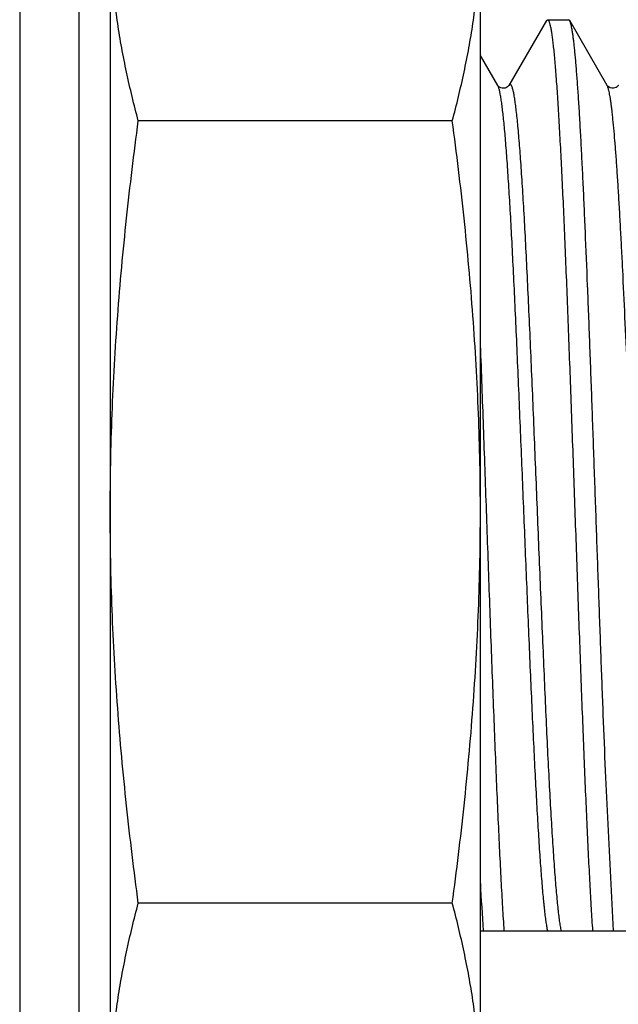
# Model space of a CAD drawing. Header units: inches. Extents: x 0 to 22, y 0 to 17.
# Tile 32 of 59: x 11.908 to 12.022, y 11.971 to 12.159. Entities that reach past the tile are written whole.
import ezdxf

# ---------------------------------------------------------------- set-up
doc = ezdxf.new("R2010")
doc.units = ezdxf.units.IN
doc.header["$LTSCALE"] = 1.21
doc.header["$MEASUREMENT"] = 0
doc.layers.get('0').update_dxf_attribs({"linetype": 'CONTINUOUS'})

msp = doc.modelspace()

# ---------------------------------------------------------------- linework, layer by layer
at = {"color": 7, "linetype": 'CONTINUOUS'}
for p, q in [((11.90766, 14.29714), (11.90766, 10.96489)), ((11.91891, 14.28964), (11.91891, 11.1952)), ((11.92491, 12.21663), (11.92491, 11.91363)), ((11.99541, 11.93613), (11.99541, 12.19413)), ((12.008, 12.1587), (12.00086, 12.14636)), ((12.008, 12.1587), (12.0082, 12.15888)), ((12.0082, 12.15888), (12.01221, 12.15888)), ((12.01242, 12.1587), (12.01221, 12.15888)), ((12.01955, 12.14636), (12.01242, 12.1587)), ((11.99873, 12.14636), (11.99541, 12.15209)), ((11.99006, 12.13961), (11.93026, 12.13961)), ((12.02079, 11.98538), (12.01925, 12.01582)), ((11.99006, 11.99065), (11.93026, 11.99065)), ((11.99541, 11.98538), (12.14367, 11.98538))]:
    msp.add_line(p, q, dxfattribs=at)
for points in [[(12.00086, 12.14636), (12.00085, 12.14634), (12.0008, 12.14629), (12.00072, 12.1462), (12.00059, 12.14608), (12.00039, 12.14596), (12.00013, 12.14586), (11.99986, 12.14582), (11.99958, 12.14583), (11.99931, 12.14591), (11.99908, 12.14602), (11.99892, 12.14615), (11.99881, 12.14625), (11.99875, 12.14632), (11.99873, 12.14636)], [(12.02169, 12.14636), (12.02167, 12.14635), (12.02164, 12.14629), (12.02156, 12.14621), (12.02144, 12.1461), (12.02126, 12.14598), (12.02102, 12.14588), (12.02075, 12.14582), (12.02046, 12.14583), (12.02016, 12.1459), (12.01992, 12.14602), (12.01975, 12.14614), (12.01965, 12.14624), (12.01958, 12.14632), (12.01956, 12.14636), (12.01955, 12.14636)]]:
    msp.add_lwpolyline(points, dxfattribs=at)
msp.add_arc((12.68097, 12.03079), 0.68653, 183.03895, 183.79258, dxfattribs=at)
for points, knots in [([(11.93026, 12.13961), (11.92944, 12.14268), (11.92831, 12.1473), (11.92708, 12.15352), (11.9263, 12.15817), (11.92569, 12.16283), (11.92524, 12.1675), (11.92497, 12.17217), (11.92491, 12.17529), (11.92491, 12.17684)], [0, 0, 0, 0, 0.252843, 0.378417, 0.503464, 0.628047, 0.752254, 0.876196, 1, 1, 1, 1]), ([(11.99006, 12.13961), (11.99089, 12.14268), (11.99201, 12.1473), (11.99325, 12.15352), (11.99402, 12.15817), (11.99463, 12.16283), (11.99508, 12.1675), (11.99535, 12.17217), (11.99541, 12.17529), (11.99541, 12.17684)], [0, 0, 0, 0, 0.252843, 0.378417, 0.503464, 0.628047, 0.752254, 0.876196, 1, 1, 1, 1]), ([(12.0082, 12.15888), (12.00821, 12.15888), (12.00823, 12.15887), (12.00827, 12.15886), (12.0083, 12.15883), (12.00834, 12.1588), (12.00837, 12.15876), (12.0084, 12.1587), (12.00844, 12.15864), (12.00848, 12.15854), (12.00854, 12.15839), (12.00861, 12.15818), (12.00867, 12.15793), (12.00874, 12.15764), (12.00881, 12.15732), (12.00887, 12.15696), (12.00894, 12.15656), (12.00903, 12.15595), (12.00915, 12.1551), (12.00928, 12.15397), (12.00941, 12.15269), (12.00955, 12.15127), (12.00968, 12.14971), (12.00981, 12.14801), (12.00995, 12.14618), (12.01013, 12.14347), (12.01036, 12.13977), (12.01062, 12.13497), (12.01089, 12.12971), (12.01116, 12.12404), (12.01142, 12.11797), (12.01169, 12.11156), (12.01196, 12.10485), (12.01222, 12.09788), (12.01249, 12.09069), (12.01276, 12.08334), (12.01312, 12.07334), (12.01356, 12.06079), (12.01409, 12.0459), (12.01453, 12.03374), (12.0149, 12.02435), (12.01516, 12.01768), (12.01543, 12.01133), (12.0157, 12.00532), (12.01596, 11.9997), (12.01623, 11.99452), (12.01649, 11.98979), (12.01668, 11.9868), (12.01678, 11.98538)], [0, 0, 0, 0, 0.000195, 0.000404, 0.000641, 0.000914, 0.001228, 0.001587, 0.001993, 0.002449, 0.003512, 0.004781, 0.006261, 0.007952, 0.009856, 0.011972, 0.014301, 0.016842, 0.022559, 0.029115, 0.036502, 0.044709, 0.053723, 0.063529, 0.074114, 0.085459, 0.110356, 0.138061, 0.168394, 0.201157, 0.236137, 0.273106, 0.311824, 0.352037, 0.393484, 0.435893, 0.478988, 0.566107, 0.65257, 0.736123, 0.776123, 0.814588, 0.851267, 0.885921, 0.918324, 0.948265, 0.975549, 1, 1, 1, 1]), ([(12.01925, 12.01582), (12.01911, 12.01938), (12.01881, 12.0267), (12.01839, 12.03795), (12.01797, 12.04964), (12.01754, 12.06159), (12.01712, 12.0736), (12.0167, 12.08547), (12.01627, 12.09701), (12.01585, 12.10801), (12.01549, 12.11676), (12.0152, 12.12337), (12.01499, 12.12797), (12.01477, 12.13231), (12.01456, 12.13637), (12.01435, 12.14014), (12.01414, 12.14359), (12.01392, 12.14672), (12.01374, 12.14912), (12.01359, 12.15086), (12.01349, 12.15204), (12.01338, 12.15312), (12.01328, 12.15411), (12.01317, 12.15502), (12.01306, 12.15582), (12.01296, 12.15654), (12.01285, 12.15716), (12.01276, 12.15761), (12.01269, 12.15793), (12.01263, 12.15813), (12.01258, 12.15831), (12.01253, 12.15846), (12.01247, 12.15859), (12.01243, 12.15867), (12.01242, 12.1587)], [0, 0, 0, 0, 0.074576, 0.153633, 0.235859, 0.319891, 0.404336, 0.487792, 0.568875, 0.646241, 0.718607, 0.752536, 0.784774, 0.815185, 0.843646, 0.870038, 0.894252, 0.916189, 0.935759, 0.944631, 0.952883, 0.960507, 0.967494, 0.97384, 0.979537, 0.984581, 0.98897, 0.992702, 0.994322, 0.995778, 0.997072, 0.998205, 0.99918, 1, 1, 1, 1]), ([(11.92491, 12.06513), (11.92491, 12.06824), (11.92497, 12.07447), (11.92524, 12.08381), (11.92569, 12.09314), (11.9263, 12.10246), (11.92708, 12.11177), (11.92831, 12.12416), (11.92943, 12.13343), (11.93026, 12.13961)], [0, 0, 0, 0, 0.125, 0.250001, 0.375001, 0.500002, 0.625003, 0.750004, 1, 1, 1, 1]), ([(11.99541, 12.06513), (11.99541, 12.06824), (11.99535, 12.07447), (11.99508, 12.08381), (11.99463, 12.09314), (11.99402, 12.10246), (11.99325, 12.11177), (11.99202, 12.12416), (11.99089, 12.13343), (11.99006, 12.13961)], [0, 0, 0, 0, 0.125, 0.250001, 0.375001, 0.500002, 0.625003, 0.750004, 1, 1, 1, 1]), ([(11.99996, 11.98538), (11.99986, 11.98689), (11.99966, 11.99009), (11.99938, 11.99515), (11.9991, 12.00072), (11.99882, 12.00677), (11.99853, 12.01325), (11.99825, 12.02011), (11.99797, 12.0273), (11.99758, 12.0374), (11.99711, 12.05043), (11.99655, 12.0663), (11.99599, 12.08214), (11.99561, 12.09263), (11.99541, 12.09779)], [0, 0, 0, 0, 0.040242, 0.085396, 0.135133, 0.189089, 0.246867, 0.308044, 0.372172, 0.438778, 0.577454, 0.720004, 0.862244, 1, 1, 1, 1]), ([(11.93026, 11.99065), (11.92943, 11.99682), (11.92831, 12.00609), (11.92708, 12.01849), (11.9263, 12.0278), (11.92569, 12.03712), (11.92524, 12.04645), (11.92497, 12.05579), (11.92491, 12.06201), (11.92491, 12.06513)], [0, 0, 0, 0, 0.249996, 0.374997, 0.499998, 0.624999, 0.749999, 0.875, 1, 1, 1, 1]), ([(11.99006, 11.99065), (11.99089, 11.99682), (11.99202, 12.00609), (11.99325, 12.01849), (11.99402, 12.0278), (11.99463, 12.03712), (11.99508, 12.04645), (11.99535, 12.05579), (11.99541, 12.06201), (11.99541, 12.06513)], [0, 0, 0, 0, 0.249996, 0.374997, 0.499998, 0.624999, 0.749999, 0.875, 1, 1, 1, 1]), ([(11.92491, 11.95341), (11.92491, 11.95497), (11.92497, 11.95808), (11.92524, 11.96275), (11.92569, 11.96742), (11.9263, 11.97208), (11.92708, 11.97674), (11.92831, 11.98295), (11.92944, 11.98758), (11.93026, 11.99065)], [0, 0, 0, 0, 0.123804, 0.247746, 0.371953, 0.496536, 0.621583, 0.747157, 1, 1, 1, 1]), ([(11.99541, 11.95341), (11.99541, 11.95497), (11.99535, 11.95808), (11.99508, 11.96275), (11.99463, 11.96742), (11.99402, 11.97208), (11.99325, 11.97674), (11.99201, 11.98295), (11.99089, 11.98758), (11.99006, 11.99065)], [0, 0, 0, 0, 0.123804, 0.247746, 0.371953, 0.496536, 0.621583, 0.747157, 1, 1, 1, 1])]:
    msp.add_open_spline(points, degree=3, knots=knots, dxfattribs=at)
at = {"color": 9, "linetype": 'CONTINUOUS'}
for points, knots in [([(12.00823, 11.98538), (12.0082, 11.98551), (12.00815, 11.98579), (12.00805, 11.98639), (12.00792, 11.98723), (12.00777, 11.98837), (12.00766, 11.98941), (12.00756, 11.99032), (12.00746, 11.99133), (12.00733, 11.99268), (12.00718, 11.99442), (12.00704, 11.99629), (12.00689, 11.99831), (12.00668, 12.00125), (12.00643, 12.00525), (12.00614, 12.0104), (12.00584, 12.01599), (12.00555, 12.02197), (12.00525, 12.0283), (12.00496, 12.03493), (12.00456, 12.0442), (12.00407, 12.05611), (12.00348, 12.07052), (12.00299, 12.0825), (12.00259, 12.09189), (12.0023, 12.09864), (12.002, 12.10513), (12.0017, 12.11129), (12.00141, 12.11709), (12.00112, 12.12246), (12.00082, 12.12738), (12.00057, 12.13117), (12.00036, 12.13395), (12.00022, 12.13582), (12.00007, 12.13756), (11.99992, 12.13915), (11.99977, 12.14059), (11.99963, 12.14188), (11.99948, 12.14301), (11.99935, 12.14386), (11.99925, 12.14446), (11.99918, 12.14485), (11.9991, 12.1452), (11.99903, 12.14551), (11.99895, 12.14578), (11.99888, 12.14601), (11.99881, 12.14621), (11.99875, 12.14632), (11.99873, 12.14636)], [0, 0, 0, 0, 0.002461, 0.005165, 0.011299, 0.018391, 0.026432, 0.030804, 0.035406, 0.045297, 0.056086, 0.067751, 0.080271, 0.093619, 0.122697, 0.154753, 0.189533, 0.226759, 0.266133, 0.30734, 0.350052, 0.438608, 0.528972, 0.618255, 0.661596, 0.703604, 0.743943, 0.782291, 0.81834, 0.851804, 0.882415, 0.909929, 0.922456, 0.934129, 0.944925, 0.954824, 0.963807, 0.971856, 0.978957, 0.985099, 0.987807, 0.990273, 0.992496, 0.994475, 0.996213, 0.99771, 0.99897, 1, 1, 1, 1]), ([(12.01083, 11.98538), (12.0108, 11.98552), (12.01075, 11.98581), (12.01067, 11.98626), (12.01059, 11.98676), (12.01048, 11.98751), (12.01035, 11.98855), (12.0102, 11.98993), (12.01004, 11.99148), (12.00989, 11.99318), (12.00973, 11.99505), (12.00958, 11.99707), (12.00942, 11.99924), (12.00921, 12.00242), (12.00894, 12.00674), (12.00863, 12.01229), (12.00832, 12.01831), (12.00801, 12.02474), (12.00771, 12.03153), (12.0074, 12.03862), (12.00709, 12.04594), (12.00677, 12.05343), (12.00646, 12.06102), (12.00615, 12.06865), (12.00584, 12.07625), (12.00553, 12.08375), (12.00522, 12.09108), (12.00491, 12.09819), (12.0046, 12.105), (12.00429, 12.11147), (12.00399, 12.11752), (12.00368, 12.12311), (12.00341, 12.12746), (12.0032, 12.13067), (12.00304, 12.13286), (12.00289, 12.1349), (12.00273, 12.13679), (12.00258, 12.13853), (12.00242, 12.1401), (12.00227, 12.1415), (12.00212, 12.14274), (12.00198, 12.14366), (12.00187, 12.14431), (12.0018, 12.14474), (12.00172, 12.14512), (12.00164, 12.14545), (12.00156, 12.14574), (12.00149, 12.14599), (12.00142, 12.14617), (12.00137, 12.14629), (12.00133, 12.14636), (12.00129, 12.14642), (12.00125, 12.14647), (12.00121, 12.14651), (12.00117, 12.14654), (12.00113, 12.14656), (12.00109, 12.14657), (12.00105, 12.14656), (12.00101, 12.14654), (12.00097, 12.14651), (12.00093, 12.14647), (12.00089, 12.14642), (12.00087, 12.14639), (12.00086, 12.14636)], [0, 0, 0, 0, 0.002578, 0.005422, 0.008532, 0.011905, 0.019439, 0.02801, 0.037601, 0.048191, 0.05976, 0.072281, 0.085727, 0.100071, 0.13132, 0.165754, 0.203072, 0.242945, 0.285022, 0.328934, 0.374293, 0.4207, 0.467746, 0.515016, 0.562093, 0.608564, 0.654018, 0.698054, 0.740286, 0.780341, 0.817867, 0.852534, 0.884037, 0.898515, 0.912101, 0.924766, 0.936482, 0.947225, 0.95697, 0.965699, 0.973393, 0.980038, 0.982963, 0.985623, 0.988017, 0.990144, 0.992005, 0.993603, 0.99494, 0.995513, 0.996025, 0.996476, 0.99687, 0.997213, 0.997509, 0.997772, 0.998015, 0.998257, 0.998519, 0.998815, 0.999156, 0.99955, 1, 1, 1, 1]), ([(12.02636, 12.0223), (12.02622, 12.02537), (12.02593, 12.0317), (12.0255, 12.04142), (12.02508, 12.05154), (12.02466, 12.06187), (12.02424, 12.07226), (12.02382, 12.08253), (12.02339, 12.09251), (12.02297, 12.10205), (12.02261, 12.10964), (12.02233, 12.11537), (12.02211, 12.11937), (12.0219, 12.12314), (12.02169, 12.12668), (12.02148, 12.12996), (12.02127, 12.13298), (12.02105, 12.13572), (12.02084, 12.13816), (12.02066, 12.14001), (12.02052, 12.14134), (12.02041, 12.14222), (12.0203, 12.14302), (12.0202, 12.14374), (12.02009, 12.14438), (12.01999, 12.14494), (12.0199, 12.14535), (12.01982, 12.14564), (12.01977, 12.14582), (12.01972, 12.14599), (12.01966, 12.14613), (12.01961, 12.14626), (12.01957, 12.14633), (12.01955, 12.14636)], [0, 0, 0, 0, 0.074247, 0.152938, 0.234782, 0.318434, 0.402519, 0.485656, 0.566478, 0.643657, 0.715927, 0.749846, 0.782101, 0.812559, 0.841095, 0.867593, 0.891944, 0.914051, 0.933823, 0.951182, 0.958936, 0.966062, 0.972554, 0.978407, 0.983616, 0.988179, 0.992094, 0.993808, 0.995362, 0.996757, 0.997992, 0.999072, 1, 1, 1, 1])]:
    msp.add_open_spline(points, degree=3, knots=knots, dxfattribs=at)

doc.saveas('drawing.dxf')
